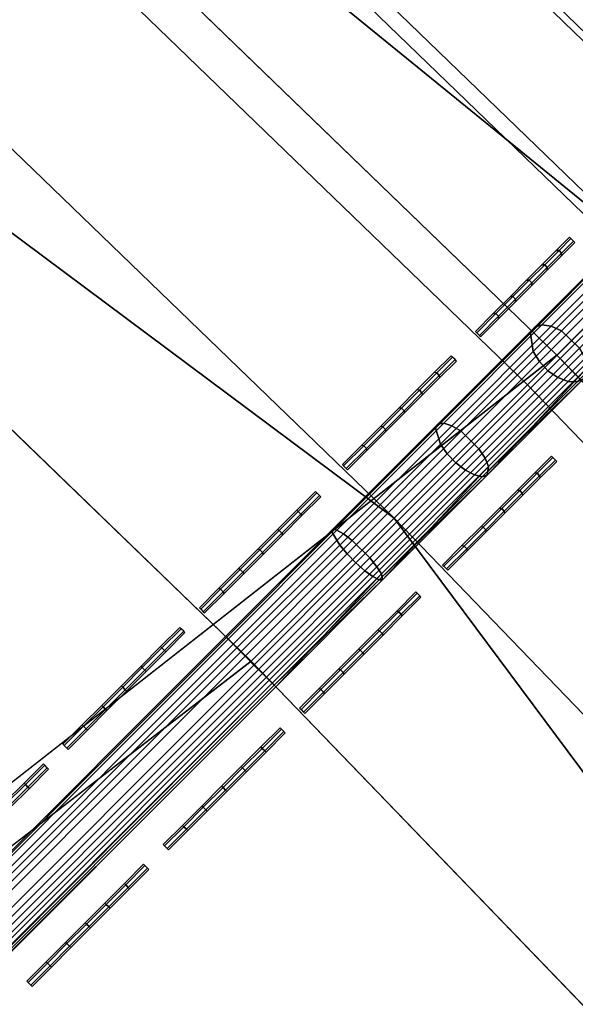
# Model space of a CAD drawing. Header units: inches. Extents: x 0 to 63.6, y -63.6 to 0.
# Tile 136 of 164: x 43.9 to 44.7, y -19.9 to -18.5. Entities that reach past the tile are written whole.
import ezdxf

# ---------------------------------------------------------------- set-up
doc = ezdxf.new("R2010")
doc.units = ezdxf.units.IN
doc.header["$LTSCALE"] = 0.03937
doc.header["$MEASUREMENT"] = 0
for name, color, linetype in [('A-FURN-3-ST', 151, 'Continuous'), ('A-FURN-3-ST-SEAM', 250, 'Continuous'), ('A-FURN-3-STITCH', 15, 'Continuous')]:
    doc.layers.add(name, color=color, linetype=linetype)

msp = doc.modelspace()

# ---------------------------------------------------------------- meshes
at = {"layer": 'A-FURN-3-ST'}
mesh = msp.add_polyface(dxfattribs=at)
corners = [(44.2215, -19.4181, 18), (44.4228, -19.2169, 17.9626), (42.6233, -17.8756, 18), (42.8172, -17.6674, 17.9626), (40.9713, -16.3909, 18), (41.1577, -16.1759, 17.9626), (39.2676, -14.9658, 18), (39.4463, -14.7443, 17.9626), (37.5144, -13.6021, 18), (44.6103, -19.0293, 17.8528), (42.998, -17.4733, 17.8528), (44.2112, -17.8656, 16.9008), (42.595, -16.358, 16.9008), (43.3473, -17.0981, 17.1854), (41.6671, -15.5881, 17.1854), (41.5951, -15.6713, 17.4505), (43.2723, -17.1787, 17.4505), (41.4806, -15.8034, 17.6781), (43.1532, -17.3066, 17.6781), (41.3314, -15.9755, 17.8528), (40.9275, -14.9075, 16.9008), (39.9344, -14.1387, 17.1854), (39.8654, -14.2244, 17.4505), (39.7557, -14.3605, 17.6781), (39.6127, -14.5378, 17.8528), (39.2107, -13.5157, 16.9008), (44.2173, -17.8593, 5.5004), (42.6009, -16.3515, 5.5004), (40.9332, -14.9007, 5.5004), (39.2161, -13.5088, 5.5004), (43.353, -17.0919, 5.3089), (41.6726, -15.5817, 5.3089), (39.9397, -14.1321, 5.3089), (43.2792, -17.1712, 5.1466), (41.6017, -15.6636, 5.1466), (39.8716, -14.2164, 5.1466), (37.8792, -13.1147, 5), (39.7698, -14.3428, 5.0381), (39.6496, -14.4918, 5), (41.4954, -15.7862, 5.0381), (41.37, -15.9308, 5), (43.1686, -17.29, 5.0381), (43.0381, -17.4301, 5), (44.7874, -18.8522, 5.0381), (23.1039, -35.8627, 5), (44.652, -18.9876, 5), (46.2095, -20.6015, 5), (21.8081, -34.8342, 5), (47.7088, -22.2696, 5), (49.1478, -23.99, 5), (50.5249, -25.7604, 5), (51.8382, -27.5785, 5), (23.4872, -35.4011, 18), (51.3382, -27.9257, 18), (50.0376, -26.1252, 18), (48.6738, -24.372, 18), (47.2487, -22.6683, 18), (45.764, -21.0163, 18), (22.1697, -34.3554, 18)]
mesh.append_faces([[corners[k] for k in face] for face in [(0, 1, 2), (2, 1, 3), (2, 3, 4), (4, 3, 5), (4, 5, 6), (6, 5, 7), (6, 7, 8), (9, 10, 3, 1), (11, 12, 13), (13, 12, 14), (13, 14, 15, 16), (16, 15, 17, 18), (18, 17, 19, 10), (10, 19, 5, 3), (12, 20, 14), (14, 20, 21), (14, 21, 22, 15), (15, 22, 23, 17), (17, 23, 24, 19), (19, 24, 7, 5), (20, 25, 21), (11, 26, 12), (12, 26, 27), (12, 27, 20), (20, 27, 28), (20, 28, 25), (25, 28, 29), (26, 30, 27), (27, 30, 31), (27, 31, 28), (28, 31, 32), (28, 32, 29), (30, 33, 34, 31), (31, 34, 35, 32), (36, 37, 38), (38, 37, 39), (38, 39, 40), (40, 39, 41), (40, 41, 42), (42, 41, 43), (33, 41, 39, 34), (34, 39, 37, 35), (44, 42, 45), (44, 45, 46), (47, 36, 38), (38, 40, 47), (47, 40, 42), (46, 48, 44), (44, 48, 49), (44, 49, 50), (50, 51, 44), (52, 53, 54), (54, 55, 52), (52, 55, 56), (52, 56, 57), (57, 0, 52), (52, 0, 2), (52, 2, 4), (4, 6, 52), (58, 6, 8)]])
mesh = msp.add_polyface(dxfattribs=at)
corners = [(48.6738, -24.372, 18), (48.8954, -24.1934, 17.9626), (47.4637, -22.4819, 17.9626), (47.2487, -22.6683, 18), (45.9722, -20.8224, 17.9626), (45.764, -21.0163, 18), (44.4228, -19.2169, 17.9626), (44.2215, -19.4181, 18), (50.1239, -24.429, 16.9008), (48.7321, -22.7121, 16.9008), (49.5009, -23.7052, 17.1854), (48.0515, -21.9725, 17.1854), (47.9684, -22.0445, 17.4505), (49.4152, -23.7742, 17.4505), (47.8362, -22.159, 17.6781), (49.2791, -23.884, 17.6781), (47.6641, -22.3082, 17.8528), (49.1018, -24.0269, 17.8528), (47.2816, -21.0446, 16.9008), (46.5415, -20.2924, 17.1854), (46.461, -20.3673, 17.4505), (46.333, -20.4864, 17.6781), (46.1663, -20.6417, 17.8528), (45.774, -19.4284, 16.9008), (44.9727, -18.6669, 17.1854), (44.8949, -18.7447, 17.4505), (44.7713, -18.8683, 17.6781), (44.6103, -19.0293, 17.8528), (44.2112, -17.8656, 16.9008), (43.3473, -17.0981, 17.1854), (43.2723, -17.1787, 17.4505), (43.1532, -17.3066, 17.6781), (42.998, -17.4733, 17.8528), (50.1308, -24.4236, 5.5004), (48.7389, -22.7064, 5.5004), (47.2881, -21.0387, 5.5004), (45.7803, -19.4223, 5.5004), (44.2173, -17.8593, 5.5004), (50.8947, -25.4833, 5.3089), (49.5075, -23.7, 5.3089), (48.0579, -21.967, 5.3089), (46.5477, -20.2866, 5.3089), (44.9787, -18.6609, 5.3089), (43.353, -17.0919, 5.3089), (49.4232, -23.768, 5.1466), (47.976, -22.038, 5.1466), (46.4684, -20.3604, 5.1466), (44.9021, -18.7375, 5.1466), (43.2792, -17.1712, 5.1466), (43.0381, -17.4301, 5), (44.7874, -18.8522, 5.0381), (44.652, -18.9876, 5), (46.2095, -20.6015, 5), (46.3496, -20.471, 5.0381), (47.7088, -22.2696, 5), (47.8534, -22.1442, 5.0381), (49.1478, -23.99, 5), (49.2969, -23.8698, 5.0381), (43.1686, -17.29, 5.0381)]
mesh.append_faces([[corners[k] for k in face] for face in [(0, 1, 2), (0, 2, 3), (3, 2, 4), (3, 4, 5), (5, 4, 6), (5, 6, 7), (8, 9, 10), (10, 9, 11), (10, 11, 12, 13), (13, 12, 14, 15), (15, 14, 16, 17), (17, 16, 2, 1), (9, 18, 11), (11, 18, 19), (11, 19, 20, 12), (12, 20, 21, 14), (14, 21, 22, 16), (16, 22, 4, 2), (18, 23, 19), (19, 23, 24), (19, 24, 25, 20), (20, 25, 26, 21), (21, 26, 27, 22), (22, 27, 6, 4), (23, 28, 24), (24, 28, 29), (24, 29, 30, 25), (25, 30, 31, 26), (26, 31, 32, 27), (8, 33, 34), (8, 34, 9), (9, 34, 35), (9, 35, 18), (18, 35, 36), (18, 36, 23), (23, 36, 37), (23, 37, 28), (33, 38, 39), (33, 39, 34), (34, 39, 40), (34, 40, 35), (35, 40, 41), (35, 41, 36), (36, 41, 42), (36, 42, 37), (37, 42, 43), (39, 44, 45, 40), (40, 45, 46, 41), (41, 46, 47, 42), (42, 47, 48, 43), (49, 50, 51), (51, 50, 52), (52, 50, 53), (52, 53, 54), (54, 53, 55), (54, 55, 56), (56, 55, 57), (44, 57, 55, 45), (45, 55, 53, 46), (46, 53, 50, 47), (47, 50, 58, 48)]])
at = {"layer": 'A-FURN-3-ST-SEAM'}
mesh = msp.add_polyface(dxfattribs=at)
corners = [(44.5557, -19.1446, 17.9399), (44.5538, -19.1565, 17.9163), (44.6945, -19.0058, 17.8346), (44.6895, -19.0209, 17.8134), (44.8141, -18.8863, 17.6957), (44.8062, -18.9041, 17.6777), (44.8125, -18.8713, 17.7052), (44.6916, -18.9922, 17.8458), (44.5511, -19.1327, 17.9523), (44.8055, -18.856, 17.711), (44.6836, -18.9779, 17.8526), (44.5421, -19.1194, 17.9598), (44.75, -18.8261, 17.693), (44.738, -18.8312, 17.6808), (44.6207, -18.9486, 17.8172), (44.6309, -18.9452, 17.8314), (44.4845, -19.0848, 17.9204), (44.4926, -19.0836, 17.9363), (44.7303, -18.8412, 17.6683), (44.6149, -18.9567, 17.8025), (44.4808, -19.0907, 17.9041), (44.7509, -18.8982, 17.6426), (44.7656, -18.9071, 17.6467), (44.6534, -19.0193, 17.7771), (44.6393, -19.0098, 17.7723), (44.5231, -19.1496, 17.8759), (44.5097, -19.1393, 17.8705), (44.781, -18.9112, 17.6547), (44.6676, -19.0246, 17.7864), (44.5359, -19.1563, 17.8863), (44.7952, -18.9103, 17.6654), (44.6802, -19.0253, 17.799), (44.5466, -19.1588, 17.9002), (44.517, -19.0949, 17.9586), (44.6583, -18.9536, 17.8515), (44.78, -18.8319, 17.7101), (44.4881, -19.1131, 17.8782), (44.6187, -18.9825, 17.7792), (44.7311, -18.8701, 17.6485), (44.5038, -19.087, 17.9497), (44.644, -18.9469, 17.8435), (44.7646, -18.8262, 17.7032), (44.4975, -19.1265, 17.8714), (44.6272, -18.9968, 17.7731), (44.7389, -18.8852, 17.6433)]
mesh.append_faces([[corners[k] for k in face] for face in [(0, 1, 2), (2, 1, 3), (2, 3, 4), (4, 3, 5), (4, 6, 7, 2), (2, 7, 8, 0), (6, 9, 10, 7), (7, 10, 11, 8), (12, 13, 14, 15), (15, 14, 16, 17), (13, 18, 19, 14), (14, 19, 20, 16), (21, 22, 23, 24), (24, 23, 25, 26), (22, 27, 28, 23), (23, 28, 29, 25), (30, 5, 31), (31, 5, 3), (31, 3, 32), (32, 3, 1), (33, 11, 10, 34), (34, 10, 9, 35), (36, 20, 19, 37), (37, 19, 18, 38), (39, 33, 34, 40), (40, 34, 35, 41), (17, 39, 40, 15), (15, 40, 41, 12), (42, 36, 37, 43), (43, 37, 38, 44), (26, 42, 43, 24), (24, 43, 44, 21), (32, 29, 28, 31), (31, 28, 27, 30)]])
mesh = msp.add_polyface(dxfattribs=at)
corners = [(44.4064, -19.3039, 17.979), (44.405, -19.2954, 18.0041), (44.2561, -19.4542, 18), (44.2511, -19.4492, 18.0255), (44.5557, -19.1446, 17.9399), (44.5538, -19.1565, 17.9163), (44.5511, -19.1327, 17.9523), (44.3985, -19.2853, 18.0173), (44.2429, -19.4409, 18.039), (44.5421, -19.1194, 17.9598), (44.3885, -19.273, 18.0253), (44.2317, -19.4298, 18.0472), (44.4926, -19.0836, 17.9363), (44.4845, -19.0848, 17.9204), (44.3366, -19.2327, 17.9835), (44.3423, -19.2338, 18.0003), (44.1856, -19.3837, 18.0045), (44.189, -19.3871, 18.0217), (44.4808, -19.0907, 17.9041), (44.3353, -19.2363, 17.9661), (44.5097, -19.1393, 17.8705), (44.5231, -19.1496, 17.8759), (44.3817, -19.291, 17.9361), (44.3691, -19.28, 17.9304), (44.2373, -19.4354, 17.9563), (44.2255, -19.4236, 17.9505), (44.5359, -19.1563, 17.8863), (44.393, -19.2992, 17.9472), (44.2471, -19.4451, 17.9675), (44.5466, -19.1588, 17.9002), (44.4017, -19.3038, 17.962), (44.2537, -19.4518, 17.9826), (44.2069, -19.405, 18.0459), (44.3635, -19.2484, 18.024), (44.517, -19.0949, 17.9586), (44.2016, -19.3996, 17.9588), (44.1867, -19.3848, 17.9868), (44.3463, -19.2549, 17.9386), (44.4881, -19.1131, 17.8782), (44.3517, -19.2392, 18.0145), (44.1964, -19.3945, 18.0362), (44.5038, -19.087, 17.9497), (44.3567, -19.2673, 17.9314), (44.213, -19.4111, 17.9515), (44.4975, -19.1265, 17.8714)]
mesh.append_faces([[corners[k] for k in face] for face in [(0, 1, 2), (2, 1, 3), (1, 0, 4), (4, 0, 5), (4, 6, 7, 1), (1, 7, 8, 3), (6, 9, 10, 7), (7, 10, 11, 8), (12, 13, 14, 15), (15, 14, 16, 17), (13, 18, 19, 14), (20, 21, 22, 23), (23, 22, 24, 25), (21, 26, 27, 22), (22, 27, 28, 24), (29, 5, 30), (30, 5, 0), (30, 0, 31), (31, 0, 2), (32, 11, 10, 33), (33, 10, 9, 34), (35, 36, 19, 37), (37, 19, 18, 38), (33, 39, 40, 32), (39, 15, 17, 40), (39, 33, 34, 41), (15, 39, 41, 12), (37, 42, 43, 35), (42, 23, 25, 43), (42, 37, 38, 44), (23, 42, 44, 20), (27, 30, 31, 28), (30, 27, 26, 29)]])
mesh = msp.add_polyface(dxfattribs=at)
corners = [(44.2561, -19.4542, 18), (44.2511, -19.4492, 18.0255), (41.7281, -21.9822, 18), (41.7231, -21.9772, 18.0255), (39.2001, -24.5102, 18), (44.2429, -19.4409, 18.039), (41.7149, -21.9689, 18.039), (39.1868, -24.4969, 18.039), (39.1951, -24.5052, 18.0255), (44.2317, -19.4298, 18.0472), (41.7037, -21.9578, 18.0472), (39.1757, -24.4858, 18.0472), (44.189, -19.3871, 18.0217), (44.1856, -19.3837, 18.0045), (41.6576, -21.9117, 18.0045), (41.661, -21.9151, 18.0217), (39.1296, -24.4397, 18.0045), (39.133, -24.4431, 18.0217), (44.3366, -19.2327, 17.9835), (44.3353, -19.2363, 17.9661), (44.1867, -19.3848, 17.9868), (41.6587, -21.9128, 17.9868), (39.1307, -24.4408, 17.9868), (44.2255, -19.4236, 17.9505), (44.2373, -19.4354, 17.9563), (41.7093, -21.9634, 17.9563), (41.6975, -21.9516, 17.9505), (39.1813, -24.4914, 17.9563), (39.1695, -24.4796, 17.9505), (44.2471, -19.4451, 17.9675), (41.7191, -21.9731, 17.9675), (39.191, -24.5011, 17.9675), (44.2537, -19.4518, 17.9826), (41.7257, -21.9798, 17.9826), (39.1977, -24.5078, 17.9826), (39.1509, -24.461, 18.0459), (41.6789, -21.933, 18.0459), (44.2069, -19.405, 18.0459), (39.1404, -24.4505, 18.0362), (41.6684, -21.9225, 18.0362), (39.1455, -24.4556, 17.9588), (41.6736, -21.9276, 17.9588), (44.2016, -19.3996, 17.9588), (39.157, -24.4671, 17.9515), (41.685, -21.9391, 17.9515), (44.1964, -19.3945, 18.0362), (44.213, -19.4111, 17.9515)]
mesh.append_faces([[corners[k] for k in face] for face in [(0, 1, 2), (2, 1, 3), (2, 3, 4), (1, 5, 6, 3), (3, 6, 7, 8), (5, 9, 10, 6), (6, 10, 11, 7), (12, 13, 14, 15), (15, 14, 16, 17), (18, 19, 20, 13), (13, 20, 21, 14), (14, 21, 22, 16), (23, 24, 25, 26), (26, 25, 27, 28), (24, 29, 30, 25), (25, 30, 31, 27), (32, 0, 33), (33, 0, 2), (33, 2, 34), (35, 11, 10, 36), (36, 10, 9, 37), (15, 17, 38, 39), (39, 38, 35, 36), (40, 22, 21, 41), (41, 21, 20, 42), (26, 28, 43, 44), (44, 43, 40, 41), (33, 34, 31, 30), (37, 45, 39, 36), (45, 12, 15, 39), (42, 46, 44, 41), (46, 23, 26, 44), (29, 32, 33, 30)]])
at = {"layer": 'A-FURN-3-STITCH'}
mesh = msp.add_polymesh((7, 4), dxfattribs=at)
for k, corner in enumerate([(44.6772, -18.8292, 17.7137), (44.6753, -18.8274, 17.7137), (44.6716, -18.8237, 17.7137), (44.6698, -18.8219, 17.7137), (44.6585, -18.8479, 17.7426), (44.6585, -18.8442, 17.7462), (44.6549, -18.8405, 17.7462), (44.6511, -18.8405, 17.7426), (44.6383, -18.8681, 17.7693), (44.6383, -18.8644, 17.7729), (44.6347, -18.8607, 17.7729), (44.6309, -18.8607, 17.7693), (44.6167, -18.8897, 17.7936), (44.6167, -18.886, 17.7973), (44.613, -18.8823, 17.7973), (44.6093, -18.8823, 17.7936), (44.5938, -18.9126, 17.8155), (44.5938, -18.9089, 17.8192), (44.5901, -18.9052, 17.8192), (44.5864, -18.9053, 17.8155), (44.5697, -18.9367, 17.8348), (44.5698, -18.9329, 17.8384), (44.5661, -18.9293, 17.8384), (44.5624, -18.9293, 17.8348), (44.5447, -18.9617, 17.8514), (44.5429, -18.9599, 17.8514), (44.5392, -18.9562, 17.8514), (44.5373, -18.9543, 17.8514)]):
    mesh.set_mesh_vertex(divmod(k, 4), corner)
mesh = msp.add_polymesh((7, 4), dxfattribs=at)
for k, corner in enumerate([(44.5104, -18.996, 17.8774), (44.5086, -18.9941, 17.8774), (44.5049, -18.9904, 17.8774), (44.5031, -18.9886, 17.8774), (44.4871, -19.0193, 17.8985), (44.4864, -19.0163, 17.9027), (44.4828, -19.0126, 17.9027), (44.4798, -19.0119, 17.8985), (44.4627, -19.0437, 17.9168), (44.462, -19.0407, 17.921), (44.4584, -19.037, 17.921), (44.4554, -19.0363, 17.9168), (44.4374, -19.069, 17.9325), (44.4367, -19.066, 17.9367), (44.433, -19.0623, 17.9367), (44.43, -19.0617, 17.9325), (44.4112, -19.0951, 17.9452), (44.4106, -19.0922, 17.9494), (44.4069, -19.0885, 17.9494), (44.4039, -19.0878, 17.9452), (44.3845, -19.1219, 17.9551), (44.3838, -19.1189, 17.9593), (44.3801, -19.1152, 17.9593), (44.3771, -19.1145, 17.9551), (44.3573, -19.1491, 17.9619), (44.3554, -19.1473, 17.9619), (44.3517, -19.1436, 17.9619), (44.3499, -19.1418, 17.9619)]):
    mesh.set_mesh_vertex(divmod(k, 4), corner)
mesh = msp.add_polymesh((7, 4), dxfattribs=at)
for k, corner in enumerate([(44.6516, -19.1372, 17.8774), (44.6498, -19.1353, 17.8774), (44.6461, -19.1316, 17.8774), (44.6443, -19.1298, 17.8774), (44.6283, -19.1605, 17.8985), (44.6276, -19.1575, 17.9027), (44.6239, -19.1538, 17.9027), (44.6209, -19.1531, 17.8985), (44.6039, -19.1849, 17.9168), (44.6032, -19.1819, 17.921), (44.5995, -19.1782, 17.921), (44.5965, -19.1775, 17.9168), (44.5786, -19.2102, 17.9325), (44.5779, -19.2072, 17.9367), (44.5742, -19.2035, 17.9367), (44.5712, -19.2028, 17.9325), (44.5524, -19.2363, 17.9452), (44.5517, -19.2333, 17.9494), (44.5481, -19.2297, 17.9494), (44.5451, -19.229, 17.9452), (44.5257, -19.2631, 17.9551), (44.525, -19.2601, 17.9593), (44.5213, -19.2564, 17.9593), (44.5183, -19.2557, 17.9551), (44.4984, -19.2903, 17.9619), (44.4966, -19.2885, 17.9619), (44.4929, -19.2848, 17.9619), (44.4911, -19.283, 17.9619)]):
    mesh.set_mesh_vertex(divmod(k, 4), corner)
mesh = msp.add_polymesh((7, 4), dxfattribs=at)
for k, corner in enumerate([(44.3194, -19.187, 17.9745), (44.3176, -19.1851, 17.9745), (44.3139, -19.1815, 17.9745), (44.312, -19.1796, 17.9745), (44.293, -19.2133, 17.9863), (44.2915, -19.2112, 17.9908), (44.2879, -19.2075, 17.9908), (44.2857, -19.206, 17.9863), (44.2661, -19.2403, 17.9951), (44.2646, -19.2381, 17.9996), (44.2609, -19.2344, 17.9996), (44.2587, -19.2329, 17.9951), (44.2388, -19.2676, 18.001), (44.2373, -19.2654, 18.0054), (44.2336, -19.2617, 18.0054), (44.2314, -19.2603, 18.001), (44.2112, -19.2952, 18.0037), (44.2097, -19.293, 18.0082), (44.206, -19.2893, 18.0082), (44.2038, -19.2878, 18.0037), (44.1835, -19.3228, 18.0034), (44.182, -19.3207, 18.0079), (44.1784, -19.317, 18.0079), (44.1762, -19.3155, 18.0034), (44.156, -19.3504, 18.0001), (44.1542, -19.3486, 18.0001), (44.1505, -19.3449, 18.0001), (44.1486, -19.343, 18.0001)]):
    mesh.set_mesh_vertex(divmod(k, 4), corner)
mesh = msp.add_polymesh((7, 4), dxfattribs=at)
for k, corner in enumerate([(44.4606, -19.3282, 17.9745), (44.4588, -19.3263, 17.9745), (44.4551, -19.3227, 17.9745), (44.4532, -19.3208, 17.9745), (44.4342, -19.3545, 17.9863), (44.4327, -19.3523, 17.9908), (44.4291, -19.3487, 17.9908), (44.4269, -19.3472, 17.9863), (44.4073, -19.3815, 17.9951), (44.4058, -19.3793, 17.9996), (44.4021, -19.3756, 17.9996), (44.3999, -19.3741, 17.9951), (44.38, -19.4088, 18.001), (44.3785, -19.4066, 18.0054), (44.3748, -19.4029, 18.0054), (44.3726, -19.4015, 18.001), (44.3524, -19.4364, 18.0037), (44.3509, -19.4342, 18.0082), (44.3472, -19.4305, 18.0082), (44.345, -19.429, 18.0037), (44.3247, -19.464, 18.0034), (44.3232, -19.4619, 18.0079), (44.3196, -19.4582, 18.0079), (44.3174, -19.4567, 18.0034), (44.2972, -19.4916, 18.0001), (44.2953, -19.4897, 18.0001), (44.2917, -19.4861, 18.0001), (44.2898, -19.4842, 18.0001)]):
    mesh.set_mesh_vertex(divmod(k, 4), corner)
mesh = msp.add_polymesh((7, 4), dxfattribs=at)
for k, corner in enumerate([(44.1284, -19.378, 18.0001), (44.1266, -19.3762, 18), (44.1229, -19.3725, 18), (44.121, -19.3706, 18.0001), (44.1013, -19.4051, 18.0077), (44.0994, -19.4033, 18.0122), (44.0958, -19.3996, 18.0122), (44.0939, -19.3977, 18.0077), (44.0738, -19.4326, 18.0123), (44.072, -19.4307, 18.0168), (44.0683, -19.427, 18.0168), (44.0665, -19.4252, 18.0123), (44.0462, -19.4602, 18.0138), (44.0443, -19.4584, 18.0183), (44.0407, -19.4547, 18.0183), (44.0388, -19.4528, 18.0138), (44.0186, -19.4878, 18.0123), (44.0167, -19.486, 18.0168), (44.013, -19.4823, 18.0168), (44.0112, -19.4805, 18.0123), (43.9911, -19.5153, 18.0077), (43.9893, -19.5134, 18.0122), (43.9856, -19.5098, 18.0122), (43.9837, -19.5079, 18.0077), (43.964, -19.5424, 18.0001), (43.9621, -19.5406, 18.0001), (43.9585, -19.5369, 18.0001), (43.9566, -19.535, 18.0001)]):
    mesh.set_mesh_vertex(divmod(k, 4), corner)
mesh = msp.add_polymesh((7, 4), dxfattribs=at)
for k, corner in enumerate([(44.2696, -19.5192, 18.0001), (44.2677, -19.5173, 18), (44.2641, -19.5137, 18), (44.2622, -19.5118, 18.0001), (44.2425, -19.5463, 18.0077), (44.2406, -19.5445, 18.0122), (44.2369, -19.5408, 18.0122), (44.2351, -19.5389, 18.0077), (44.215, -19.5738, 18.0123), (44.2132, -19.5719, 18.0168), (44.2095, -19.5682, 18.0168), (44.2076, -19.5664, 18.0123), (44.1874, -19.6014, 18.0138), (44.1855, -19.5996, 18.0183), (44.1819, -19.5959, 18.0183), (44.18, -19.594, 18.0138), (44.1598, -19.629, 18.0123), (44.1579, -19.6272, 18.0168), (44.1542, -19.6235, 18.0168), (44.1524, -19.6217, 18.0123), (44.1323, -19.6565, 18.0077), (44.1305, -19.6546, 18.0122), (44.1268, -19.651, 18.0122), (44.1249, -19.6491, 18.0077), (44.1052, -19.6836, 18.0001), (44.1033, -19.6818, 18.0001), (44.0997, -19.6781, 18.0001), (44.0978, -19.6762, 18.0001)]):
    mesh.set_mesh_vertex(divmod(k, 4), corner)
mesh = msp.add_polymesh((7, 4), dxfattribs=at)
for k, corner in enumerate([(43.9364, -19.57, 18.0001), (43.9346, -19.5682, 18), (43.9309, -19.5645, 18), (43.929, -19.5626, 18.0001), (43.9093, -19.5971, 18.0077), (43.9074, -19.5953, 18.0122), (43.9038, -19.5916, 18.0122), (43.9019, -19.5897, 18.0077), (43.8818, -19.6246, 18.0123), (43.88, -19.6227, 18.0168), (43.8763, -19.619, 18.0168), (43.8745, -19.6172, 18.0123), (43.8542, -19.6522, 18.0138), (43.8523, -19.6504, 18.0183), (43.8487, -19.6467, 18.0183), (43.8468, -19.6448, 18.0138), (43.8266, -19.6798, 18.0123), (43.8247, -19.678, 18.0168), (43.821, -19.6743, 18.0168), (43.8192, -19.6725, 18.0123), (43.7991, -19.7073, 18.0077), (43.7973, -19.7054, 18.0122), (43.7936, -19.7018, 18.0122), (43.7917, -19.6999, 18.0077), (43.772, -19.7344, 18.0001), (43.7701, -19.7326, 18.0001), (43.7665, -19.7289, 18.0001), (43.7646, -19.727, 18.0001)]):
    mesh.set_mesh_vertex(divmod(k, 4), corner)
mesh = msp.add_polymesh((7, 4), dxfattribs=at)
for k, corner in enumerate([(44.0776, -19.7112, 18.0001), (44.0757, -19.7093, 18), (44.0721, -19.7057, 18), (44.0702, -19.7038, 18.0001), (44.0505, -19.7383, 18.0077), (44.0486, -19.7365, 18.0122), (44.0449, -19.7328, 18.0122), (44.0431, -19.7309, 18.0077), (44.023, -19.7658, 18.0123), (44.0212, -19.7639, 18.0168), (44.0175, -19.7602, 18.0168), (44.0156, -19.7584, 18.0123), (43.9954, -19.7934, 18.0138), (43.9935, -19.7916, 18.0183), (43.9899, -19.7879, 18.0183), (43.988, -19.786, 18.0138), (43.9678, -19.821, 18.0123), (43.9659, -19.8192, 18.0168), (43.9622, -19.8155, 18.0168), (43.9604, -19.8137, 18.0123), (43.9403, -19.8485, 18.0077), (43.9385, -19.8466, 18.0122), (43.9348, -19.843, 18.0122), (43.9329, -19.8411, 18.0077), (43.9132, -19.8756, 18.0001), (43.9113, -19.8738, 18.0001), (43.9077, -19.8701, 18.0001), (43.9058, -19.8682, 18.0001)]):
    mesh.set_mesh_vertex(divmod(k, 4), corner)

doc.saveas('drawing.dxf')
